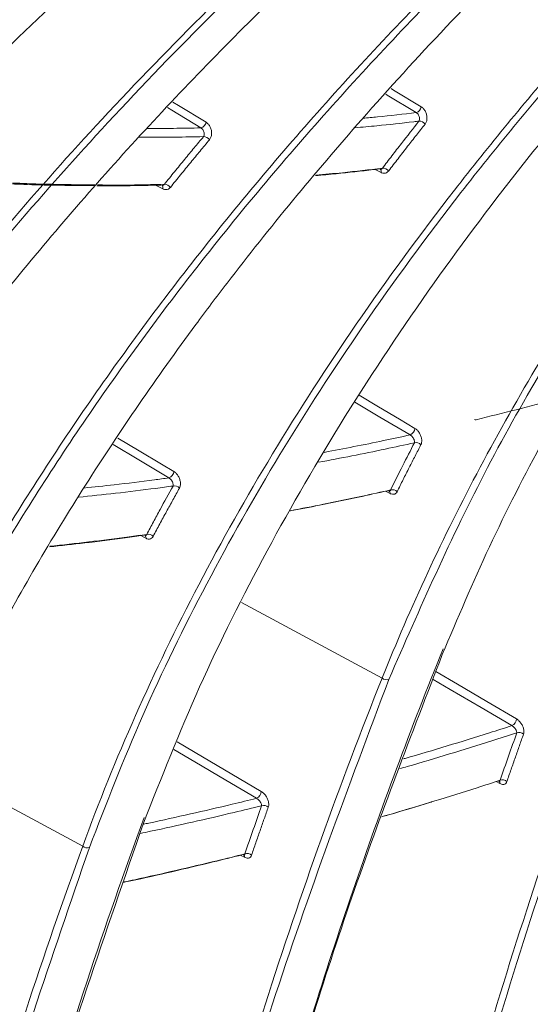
# Model space of a CAD drawing. Header units: millimetres. Extents: x 0 to 1118, y 0 to 864.
# Tile 194 of 256: x 902.45 to 907.34, y 109.91 to 119.35. Entities that reach past the tile are written whole.
import ezdxf

# ---------------------------------------------------------------- set-up
doc = ezdxf.new("R2010")
doc.units = ezdxf.units.MM

msp = doc.modelspace()

# ---------------------------------------------------------------- linework, layer by layer
at = {"color": 9, "linetype": 'Continuous', "lineweight": 15}
for p, q in [((905.911, 117.8828), (905.8467, 117.9155)), ((903.8209, 117.7265), (903.7396, 117.7681)), ((905.9972, 114.8082), (905.952, 114.8312)), ((903.6597, 114.3792), (903.6042, 114.4075)), ((904.5747, 113.7649), (905.9213, 113.0407)), ((901.6216, 112.2007), (903.0543, 111.4301)), ((907.0488, 112.0288), (907.0108, 112.0481)), ((904.6043, 111.3228), (904.5615, 111.3445))]:
    msp.add_line(p, q, dxfattribs=at)
at = {"color": 7, "linetype": 'Continuous', "lineweight": 15}
for p, q in [((905.9899, 114.8308), (905.9908, 114.8311)), ((903.6527, 114.404), (903.6528, 114.4042)), ((907.0403, 112.0481), (907.0437, 112.0494))]:
    msp.add_line(p, q, dxfattribs=at)
at = {"color": 9, "linetype": 'Continuous', "lineweight": 15, "flags": 128}
for points in [[(906.0064, 118.6867), (906.0299, 118.6725), (906.2947, 118.5127)], [(906.247, 118.4571), (905.9673, 118.6258), (905.9554, 118.6331)], [(904.1861, 118.3107), (903.9076, 118.4802), (903.866, 118.5056)], [(903.9171, 118.5582), (903.972, 118.5248), (904.2355, 118.3644)], [(905.7013, 115.7487), (905.8857, 115.6392), (906.0862, 115.5202), (906.2345, 115.4322)], [(906.1887, 115.3694), (905.8997, 115.541), (905.6584, 115.6842)], [(903.879, 114.9576), (903.5911, 115.1301), (903.347, 115.2762)], [(903.3907, 115.3399), (903.594, 115.2182), (903.8084, 115.0898), (903.9269, 115.0189)], [(906.4355, 113.1017), (906.6421, 112.9806), (906.9244, 112.815), (907.2067, 112.6495)], [(907.1637, 112.5844), (906.868, 112.7578), (906.5722, 112.9312), (906.4079, 113.0276)], [(904.7183, 111.8882), (904.4227, 112.0624), (904.1271, 112.2367), (903.9263, 112.3551)], [(903.9568, 112.4294), (904.1994, 112.2863), (904.4814, 112.1201), (904.7633, 111.9539)]]:
    msp.add_lwpolyline(points, dxfattribs=at)
at = {"color": 7, "linetype": 'Continuous', "lineweight": 15}
for centre, radius, start, end in [((906.223, 118.5258), 0.0728, 289.19561, 349.61644), ((904.1669, 118.3779), 0.0699, 285.88579, 348.85633), ((906.2788, 118.3105), 0.0648, 34.42407, 94.72031), ((904.2117, 118.1596), 0.0674, 33.42677, 90.84717), ((905.9294, 117.8597), 0.0646, 35.33876, 95.724), ((903.8382, 117.7032), 0.0672, 34.33709, 91.90612), ((906.1582, 115.4398), 0.0767, 293.43886, 354.28376), ((906.2468, 115.2345), 0.0618, 42.2451, 105.71567), ((903.8527, 115.0275), 0.0747, 290.65628, 353.33127), ((903.9325, 114.8177), 0.0635, 41.28579, 102.44667), ((906.0191, 114.783), 0.0617, 43.11087, 106.68451), ((903.6814, 114.3544), 0.0633, 42.15993, 103.46735), ((905.9639, 113.0846), 0.0611, 225.76245, 289.88592), ((907.1282, 112.6545), 0.0786, 296.85733, 356.34139), ((907.2322, 112.4571), 0.0618, 46.95265, 111.60065), ((907.0729, 112.003), 0.0621, 47.33796, 111.77544), ((904.6861, 111.9585), 0.0774, 294.58965, 356.56205), ((904.7887, 111.7589), 0.0622, 47.16496, 110.63576), ((903.0968, 111.4755), 0.0622, 226.91897, 289.38399), ((904.6282, 111.2972), 0.0625, 47.54451, 110.84668)]:
    msp.add_arc(centre, radius, start, end, dxfattribs=at)
at = {"color": 9, "linetype": 'Continuous', "lineweight": 15}
for centre, radius, start, end in [((905.8823, 117.8915), 0.03, 343.17145, 53.60211), ((903.7911, 117.7366), 0.0315, 341.35656, 51.97937), ((906.8139, 115.5351), 0.0206, 239.50054, 285.22107), ((905.9717, 114.8118), 0.0258, 351.95841, 56.90214), ((903.6332, 114.384), 0.0269, 349.69533, 56.10839), ((907.0235, 112.0305), 0.0254, 356.2327, 58.10217), ((904.5799, 111.3249), 0.0245, 354.94315, 59.14857)]:
    msp.add_arc(centre, radius, start, end, dxfattribs=at)
at = {"color": 7, "linetype": 'Continuous', "lineweight": 15}
for points, knots in [([(904.9219, 124.8177), (904.5282, 124.5816), (903.7405, 124.1092), (902.5955, 123.3622), (901.4787, 122.5881), (900.0578, 121.5329), (898.3672, 120.1631), (897.1496, 118.9915), (896.5394, 118.4045)], [0, 0, 0, 0, 0.1267357, 0.2535946, 0.3803315, 0.5072022, 0.7530432, 1, 1, 1, 1]), ([(905.2935, 124.6484), (904.85, 124.381), (903.9622, 123.8459), (902.6784, 122.9943), (901.4316, 122.1083), (899.8577, 120.8986), (898.002, 119.3224), (896.6975, 117.9699), (896.0432, 117.2916)], [0, 0, 0, 0, 0.126911, 0.253985, 0.380897, 0.507989, 0.753244, 1, 1, 1, 1]), ([(905.7656, 123.8976), (904.8489, 123.2792), (903.0096, 122.0385), (900.6277, 120.0586), (898.5459, 118.0554), (896.7637, 116.0365), (895.1664, 113.9106), (894.3083, 112.4245), (893.8776, 111.6787)], [0, 0, 0, 0, 0.1814104, 0.3640156, 0.5204421, 0.6777982, 0.8383009, 1, 1, 1, 1]), ([(906.162, 123.7742), (905.2585, 123.1633), (903.4455, 121.9376), (901.0518, 119.9464), (898.9211, 117.8861), (897.0644, 115.7562), (895.436, 113.5043), (894.0921, 111.1677), (893.0282, 108.7823), (892.5932, 107.191), (892.3747, 106.3916)], [0, 0, 0, 0, 0.130981, 0.262824, 0.383159, 0.504312, 0.62825, 0.753257, 0.876035, 1, 1, 1, 1]), ([(894.5352, 107.2968), (894.5352, 107.2968), (894.7016, 107.9336), (895.1064, 109.2144), (895.9284, 111.1405), (896.9647, 113.0608), (898.274, 115.054), (899.8782, 117.0884), (901.8408, 119.1788), (904.0887, 121.2069), (905.7695, 122.4935), (906.6447, 123.1107), (906.6447, 123.1107)], [0, 0, 0, 0, 0.000001, 0.110599, 0.221888, 0.335251, 0.449288, 0.5812, 0.714035, 0.856533, 0.999999, 1, 1, 1, 1]), ([(906.6918, 123.064), (905.8417, 122.4363), (904.1357, 121.1769), (901.9051, 119.1489), (899.9368, 117.0611), (898.3489, 115.0488), (897.054, 113.0861), (896.0253, 111.191), (895.1754, 109.2498), (894.7909, 107.9417), (894.598, 107.2855)], [0, 0, 0, 0, 0.142525, 0.285991, 0.417919, 0.550745, 0.661409, 0.772687, 0.885977, 1, 1, 1, 1]), ([(895.13, 107.5119), (895.3342, 108.188), (895.7442, 109.5451), (896.6718, 111.5897), (897.8281, 113.626), (899.2339, 115.6388), (900.8656, 117.5997), (902.7235, 119.4953), (904.7759, 121.3159), (906.296, 122.4354), (907.0582, 122.9967)], [0, 0, 0, 0, 0.1199702, 0.2408114, 0.3642746, 0.488588, 0.6145624, 0.7413129, 0.8703049, 1, 1, 1, 1]), ([(897.3589, 108.559), (897.3589, 108.559), (897.4992, 109.0332), (897.8208, 109.9846), (898.4252, 111.4138), (899.1507, 112.8404), (900.14, 114.5006), (901.4667, 116.3719), (903.241, 118.4547), (905.2965, 120.4883), (906.8466, 121.7877), (907.6577, 122.4142), (907.6577, 122.4142)], [0, 0, 0, 0, 0.000001, 0.095614, 0.191564, 0.288515, 0.385792, 0.533518, 0.682278, 0.8406, 0.999999, 1, 1, 1, 1]), ([(907.7078, 122.3709), (906.922, 121.7357), (905.3453, 120.461), (903.3069, 118.4285), (901.5269, 116.3479), (900.207, 114.4875), (899.2222, 112.8391), (898.5007, 111.4233), (897.8847, 109.9898), (897.576, 109.0279), (897.4217, 108.547)], [0, 0, 0, 0, 0.158348, 0.317744, 0.465485, 0.614233, 0.710022, 0.805809, 0.902905, 1, 1, 1, 1]), ([(897.9509, 108.775), (898.1779, 109.448), (898.6337, 110.799), (899.6261, 112.812), (900.833, 114.7952), (902.1604, 116.5907), (903.5439, 118.2026), (904.9402, 119.6388), (906.4478, 121.0299), (907.5446, 121.9061), (908.093, 122.3442)], [0, 0, 0, 0, 0.138662, 0.278334, 0.416981, 0.556523, 0.666638, 0.776757, 0.888377, 1, 1, 1, 1]), ([(900.1995, 109.9365), (900.1995, 109.9365), (900.3684, 110.4481), (900.7557, 111.4748), (901.4825, 113.0155), (902.3539, 114.5511), (903.3714, 116.0792), (904.5292, 117.5862), (905.8203, 119.0596), (907.2315, 120.4844), (908.2458, 121.3953), (908.7711, 121.8406), (908.7711, 121.8406)], [0, 0, 0, 0, 0.000001, 0.12194, 0.244383, 0.368326, 0.492753, 0.619352, 0.746416, 0.873, 0.999999, 1, 1, 1, 1]), ([(908.8239, 121.8009), (908.3108, 121.3519), (907.283, 120.4524), (905.8807, 119.0291), (904.5878, 117.5586), (903.4384, 116.0635), (902.43, 114.5534), (901.5635, 113.031), (900.8215, 111.4844), (900.4488, 110.444), (900.2624, 109.9238)], [0, 0, 0, 0, 0.126596, 0.253598, 0.380205, 0.507267, 0.629479, 0.751687, 0.875845, 1, 1, 1, 1]), ([(900.7872, 110.1544), (900.9804, 110.6841), (901.3669, 111.7437), (902.1431, 113.327), (903.0566, 114.8928), (903.8544, 116.0537), (904.7342, 117.2231), (905.7726, 118.4816), (907.3556, 120.1616), (908.6027, 121.2636), (909.2262, 121.8146)], [0, 0, 0, 0, 0.129045, 0.258095, 0.387105, 0.516119, 0.549984, 0.68551, 0.842751, 1, 1, 1, 1]), ([(903.0543, 111.4301), (903.0543, 111.4301), (903.2064, 111.8476), (903.5448, 112.6845), (904.1513, 113.9395), (904.8569, 115.1912), (905.6724, 116.4545), (906.5988, 117.7213), (907.6362, 118.9824), (908.7651, 120.2125), (909.5748, 121.0074), (909.9937, 121.3982), (909.9937, 121.3983)], [0, 0, 0, 0, 0.000001, 0.120491, 0.241318, 0.363143, 0.485292, 0.613809, 0.742673, 0.871177, 0.999999, 1, 1, 1, 1]), ([(903.6363, 111.6509), (903.8077, 112.0858), (904.151, 112.9569), (904.8026, 114.2589), (905.5513, 115.5517), (906.3856, 116.8033), (907.2927, 118.0109), (908.2671, 119.1733), (909.3181, 120.3141), (910.0838, 121.049), (910.4667, 121.4164)], [0, 0, 0, 0, 0.128261, 0.256923, 0.385178, 0.513803, 0.634798, 0.755794, 0.877896, 1, 1, 1, 1]), ([(910.0491, 121.3623), (909.6394, 120.9693), (908.8191, 120.1823), (907.697, 118.9538), (906.6585, 117.6952), (905.7369, 116.4361), (904.9264, 115.1835), (904.2245, 113.94), (903.6086, 112.6826), (903.2811, 111.8387), (903.1174, 111.4168)], [0, 0, 0, 0, 0.128512, 0.257337, 0.385858, 0.514722, 0.635391, 0.756058, 0.87803, 1, 1, 1, 1]), ([(906.4964, 113.2654), (906.6419, 113.6093), (906.9333, 114.2978), (907.4588, 115.3279), (908.0472, 116.3532), (908.9063, 117.6823), (910.1088, 119.3073), (911.2495, 120.5404), (911.8216, 121.1588)], [0, 0, 0, 0, 0.1270477, 0.2543485, 0.3813922, 0.5086732, 0.7535609, 1, 1, 1, 1]), ([(905.9213, 113.0407), (905.9213, 113.0408), (906.19, 113.7148), (906.8193, 115.069), (908.0392, 117.108), (909.5339, 119.1327), (910.7082, 120.4529), (911.3328, 121.0968), (911.3328, 121.0968)], [0, 0, 0, 0, 0.000001, 0.243684, 0.489146, 0.744587, 0.999999, 1, 1, 1, 1]), ([(911.3906, 121.0647), (911.0842, 120.7414), (910.4709, 120.0943), (909.6256, 119.0967), (908.8369, 118.0823), (907.8967, 116.7415), (906.872, 115.0555), (906.2812, 113.7048), (905.9847, 113.0271)], [0, 0, 0, 0, 0.127618, 0.255445, 0.383068, 0.510918, 0.754586, 1, 1, 1, 1]), ([(906.3322, 118.3471), (906.337, 118.3547), (906.3466, 118.37), (906.3514, 118.4014), (906.3481, 118.435), (906.3365, 118.4672), (906.3183, 118.4952), (906.3025, 118.5069), (906.2947, 118.5127)], [0, 0, 0, 0, 0.164264, 0.333951, 0.502297, 0.668876, 0.834393, 1, 1, 1, 1]), ([(906.2734, 118.3751), (906.2753, 118.3788), (906.2792, 118.3864), (906.2799, 118.4019), (906.2766, 118.4185), (906.2694, 118.4344), (906.2593, 118.4483), (906.2511, 118.4541), (906.247, 118.4571)], [0, 0, 0, 0, 0.1651775, 0.3367475, 0.5067032, 0.6735529, 0.8375186, 1, 1, 1, 1]), ([(904.2107, 118.227), (904.2127, 118.2309), (904.2169, 118.2388), (904.218, 118.2547), (904.2151, 118.2716), (904.2082, 118.2877), (904.1983, 118.3019), (904.1901, 118.3078), (904.1861, 118.3107)], [0, 0, 0, 0, 0.168608, 0.340937, 0.511008, 0.677036, 0.839434, 1, 1, 1, 1]), ([(904.2679, 118.1967), (904.2731, 118.2045), (904.2836, 118.2202), (904.2895, 118.2523), (904.2872, 118.2862), (904.2765, 118.3186), (904.2589, 118.3468), (904.2433, 118.3586), (904.2355, 118.3644)], [0, 0, 0, 0, 0.16729, 0.337174, 0.505248, 0.671024, 0.835462, 1, 1, 1, 1]), ([(905.923, 117.924), (905.9533, 117.9637), (906.0138, 118.043), (906.1302, 118.1934), (906.2173, 118.304), (906.2734, 118.3751)], [0, 0, 0, 0, 0.262855, 0.525717, 1, 1, 1, 1]), ([(906.3322, 118.3471), (906.3042, 118.3117), (906.248, 118.2408), (906.1616, 118.1303), (906.0729, 118.0158), (906.0124, 117.9367), (905.9822, 117.8971)], [0, 0, 0, 0, 0.23714, 0.474284, 0.737139, 1, 1, 1, 1]), ([(903.8359, 117.7703), (903.8683, 117.8104), (903.933, 117.8906), (904.028, 118.0068), (904.1205, 118.1189), (904.1806, 118.191), (904.2107, 118.227)], [0, 0, 0, 0, 0.262486, 0.5249781, 0.7624868, 1, 1, 1, 1]), ([(904.2679, 118.1967), (904.2379, 118.1608), (904.1778, 118.0889), (904.0855, 117.977), (903.9906, 117.8611), (903.9259, 117.7811), (903.8936, 117.7411)], [0, 0, 0, 0, 0.237509, 0.475023, 0.737508, 1, 1, 1, 1]), ([(905.8898, 117.9171), (905.8731, 117.9151), (905.7368, 117.899), (905.534, 117.8762), (905.3491, 117.8592), (905.2827, 117.8531)], [0, 0, 0, 0, 0.082185, 0.670452, 1, 1, 1, 1]), ([(905.2862, 117.8574), (905.3716, 117.8652), (905.583, 117.8845), (905.796, 117.9093), (905.923, 117.924)], [0, 0, 0, 0, 0.4041, 1, 1, 1, 1]), ([(905.9068, 117.9141), (905.9096, 117.9145), (905.9164, 117.9155), (905.9206, 117.9209), (905.923, 117.924)], [0, 0, 0, 0, 0.427533, 1, 1, 1, 1]), ([(905.911, 117.8828), (905.9124, 117.8821), (905.9221, 117.8774), (905.9405, 117.8737), (905.9645, 117.8789), (905.9763, 117.891), (905.9822, 117.8971)], [0, 0, 0, 0, 0.053822, 0.367326, 0.683795, 1, 1, 1, 1]), ([(902.3813, 117.7827), (902.4429, 117.78), (902.7037, 117.769), (902.9678, 117.7668), (903.1694, 117.765)], [0, 0, 0, 0, 0.236406, 1, 1, 1, 1]), ([(903.1627, 117.7572), (902.95, 117.7589), (902.6885, 117.761), (902.4301, 117.7718), (902.3818, 117.7738)], [0, 0, 0, 0, 0.813065, 1, 1, 1, 1]), ([(903.8022, 117.7631), (903.756, 117.762), (903.573, 117.7577), (903.3675, 117.7533), (903.2105, 117.7563), (903.1882, 117.7567)], [0, 0, 0, 0, 0.224897, 0.88998, 1, 1, 1, 1]), ([(903.195, 117.7646), (903.2281, 117.764), (903.3958, 117.7607), (903.6103, 117.765), (903.7915, 117.7692), (903.8359, 117.7703)], [0, 0, 0, 0, 0.156529, 0.792976, 1, 1, 1, 1]), ([(903.8167, 117.7594), (903.8205, 117.76), (903.8283, 117.761), (903.8334, 117.7672), (903.8359, 117.7703)], [0, 0, 0, 0, 0.491793, 1, 1, 1, 1]), ([(903.8209, 117.7265), (903.8222, 117.7259), (903.8317, 117.7213), (903.8503, 117.7174), (903.8749, 117.7227), (903.8874, 117.7349), (903.8936, 117.7411)], [0, 0, 0, 0, 0.0496094, 0.3639662, 0.6821328, 1, 1, 1, 1]), ([(906.2301, 115.294), (906.2307, 115.297), (906.232, 115.3037), (906.2295, 115.3173), (906.2231, 115.3329), (906.2134, 115.3477), (906.2016, 115.3609), (906.1929, 115.3666), (906.1887, 115.3694)], [0, 0, 0, 0, 0.1397446, 0.3238059, 0.5033022, 0.6747949, 0.8391965, 1, 1, 1, 1]), ([(906.2926, 115.2761), (906.2951, 115.2822), (906.3008, 115.2963), (906.3011, 115.3247), (906.2936, 115.3573), (906.2788, 115.3881), (906.2585, 115.415), (906.2425, 115.4264), (906.2345, 115.4322)], [0, 0, 0, 0, 0.1375808, 0.3170133, 0.4927072, 0.6636317, 0.8317368, 1, 1, 1, 1]), ([(906.0014, 114.8421), (906.0399, 114.9198), (906.1145, 115.0706), (906.1924, 115.2211), (906.2301, 115.294)], [0, 0, 0, 0, 0.515668, 1, 1, 1, 1]), ([(906.2926, 115.2761), (906.2737, 115.2397), (906.2359, 115.167), (906.179, 115.0554), (906.1216, 114.9415), (906.0833, 114.8639), (906.0641, 114.8251)], [0, 0, 0, 0, 0.2421636, 0.4843324, 0.7421631, 1, 1, 1, 1]), ([(903.9803, 114.8596), (903.9831, 114.866), (903.9895, 114.8806), (903.9909, 114.91), (903.9843, 114.9432), (903.9703, 114.9745), (903.9506, 115.0016), (903.9348, 115.0131), (903.9269, 115.0189)], [0, 0, 0, 0, 0.141027, 0.321078, 0.496612, 0.666523, 0.833175, 1, 1, 1, 1]), ([(905.6276, 98.0874), (905.6451, 98.6943), (905.6801, 99.9096), (905.8359, 101.7103), (906.0621, 103.5068), (906.365, 105.2935), (906.7307, 107.0345), (907.2967, 109.2856), (908.1271, 111.9917), (908.9525, 113.9953), (909.366, 114.9988)], [0, 0, 0, 0, 0.094216, 0.188658, 0.289744, 0.391004, 0.492715, 0.59455, 0.796908, 1, 1, 1, 1]), ([(903.9189, 114.8797), (903.9195, 114.8828), (903.9211, 114.89), (903.9189, 114.9042), (903.9128, 114.9203), (903.9034, 114.9355), (903.8918, 114.949), (903.8833, 114.9548), (903.879, 114.9576)], [0, 0, 0, 0, 0.143703, 0.32917, 0.509027, 0.679481, 0.841788, 1, 1, 1, 1]), ([(903.6667, 114.416), (903.6879, 114.4559), (903.7302, 114.5356), (903.8138, 114.6902), (903.8773, 114.8048), (903.9189, 114.8797)], [0, 0, 0, 0, 0.257459, 0.514924, 1, 1, 1, 1]), ([(903.9803, 114.8596), (903.9595, 114.8222), (903.9178, 114.7475), (903.8551, 114.6331), (903.7918, 114.5162), (903.7495, 114.4367), (903.7284, 114.397)], [0, 0, 0, 0, 0.242536, 0.485077, 0.742536, 1, 1, 1, 1]), ([(905.9723, 114.8345), (905.8794, 114.814), (905.6619, 114.7659), (905.3516, 114.7011), (905.1347, 114.6593), (905.0416, 114.6414)], [0, 0, 0, 0, 0.298462, 0.698582, 1, 1, 1, 1]), ([(905.0429, 114.6437), (905.1484, 114.664), (905.3774, 114.7081), (905.697, 114.7748), (905.9114, 114.8222), (906.0014, 114.8421)], [0, 0, 0, 0, 0.331208, 0.719552, 1, 1, 1, 1]), ([(905.9897, 114.8313), (905.9922, 114.8319), (905.998, 114.8334), (906.0001, 114.8389), (906.0014, 114.8421)], [0, 0, 0, 0, 0.441028, 1, 1, 1, 1]), ([(905.9972, 114.8082), (906.0003, 114.8068), (906.0115, 114.8016), (906.0306, 114.7991), (906.0514, 114.806), (906.0599, 114.8187), (906.0641, 114.8251)], [0, 0, 0, 0, 0.109514, 0.401764, 0.701094, 1, 1, 1, 1]), ([(905.0948, 97.8215), (905.1109, 98.4284), (905.143, 99.6437), (905.2946, 101.4462), (905.5169, 103.2459), (905.8162, 105.0373), (906.1789, 106.7827), (906.7395, 109.041), (907.5744, 111.7445), (908.3701, 113.7812), (908.799, 114.7696), (908.799, 114.7696)], [0, 0, 0, 0, 0.0940406, 0.1883079, 0.2894435, 0.3907549, 0.4925212, 0.5944125, 0.7968389, 0.9999994, 1, 1, 1, 1]), ([(908.8628, 114.7555), (908.4532, 113.7532), (907.6326, 111.7449), (906.8088, 109.0375), (906.2481, 106.7848), (905.8865, 105.0454), (905.5864, 103.2519), (905.3636, 101.4483), (905.212, 99.6431), (905.1802, 98.4292), (905.1642, 97.8216)], [0, 0, 0, 0, 0.202472, 0.405647, 0.506838, 0.608147, 0.709863, 0.811747, 0.905769, 1, 1, 1, 1]), ([(902.7382, 114.3026), (902.8628, 114.3161), (903.1157, 114.3435), (903.4256, 114.3828), (903.6108, 114.4083), (903.6667, 114.416)], [0, 0, 0, 0, 0.4043366, 0.8202503, 1, 1, 1, 1]), ([(903.6527, 114.4041), (903.6527, 114.4041), (903.6567, 114.4034), (903.6623, 114.4071), (903.6652, 114.413), (903.6667, 114.416)], [0, 0, 0, 0, 0.00382, 0.493744, 1, 1, 1, 1]), ([(903.6371, 114.4078), (903.578, 114.3996), (903.3895, 114.3736), (903.0884, 114.3354), (902.8475, 114.3093), (902.7349, 114.297)], [0, 0, 0, 0, 0.1956, 0.623918, 1, 1, 1, 1]), ([(903.6597, 114.3792), (903.6626, 114.3778), (903.6738, 114.3726), (903.6931, 114.3702), (903.7146, 114.3773), (903.7238, 114.3904), (903.7284, 114.397)], [0, 0, 0, 0, 0.105648, 0.398336, 0.699406, 1, 1, 1, 1]), ([(906.5035, 113.3199), (906.5035, 113.3199), (906.1981, 112.5632), (905.6206, 111.0138), (904.865, 108.595), (904.2267, 106.0779), (903.787, 103.8163), (903.5001, 101.8419), (903.3246, 100.1892), (903.2063, 98.4912), (903.1903, 97.3176), (903.1823, 96.7302)], [0, 0, 0, 0, 0.0000006, 0.1575122, 0.3153246, 0.4713085, 0.6276881, 0.7203875, 0.8132142, 0.9065064, 1, 1, 1, 1]), ([(903.1811, 96.6901), (903.1811, 96.6901), (903.181, 97.2759), (903.2079, 98.4333), (903.3199, 100.1277), (903.496, 101.7837), (903.7823, 103.762), (904.2218, 106.0266), (904.8601, 108.5388), (905.6095, 110.964), (906.2006, 112.4977), (906.4964, 113.2654)], [0, 0, 0, 0, 0.000001, 0.092596, 0.185407, 0.278753, 0.372238, 0.528217, 0.684622, 0.842155, 1, 1, 1, 1]), ([(902.6496, 96.5595), (902.6702, 97.5096), (902.7051, 99.1143), (902.9178, 101.2685), (903.1686, 103.097), (903.4891, 104.8776), (903.9962, 107.1825), (904.7689, 109.9433), (905.5166, 112.0275), (905.9213, 113.0407), (905.9213, 113.0407)], [0, 0, 0, 0, 0.153088, 0.258581, 0.364281, 0.470511, 0.576882, 0.788049, 0.999999, 1, 1, 1, 1]), ([(905.9847, 113.0271), (905.5992, 112.0006), (904.8268, 109.944), (904.0652, 107.1802), (903.5583, 104.8818), (903.2388, 103.1079), (902.9872, 101.277), (902.774, 99.1174), (902.7395, 97.5091), (902.719, 96.5602)], [0, 0, 0, 0, 0.211223, 0.4231848, 0.5287477, 0.6344422, 0.7406044, 0.8469625, 1, 1, 1, 1]), ([(907.2744, 112.5023), (907.2756, 112.5068), (907.2791, 112.5192), (907.2779, 112.5445), (907.2686, 112.5761), (907.2523, 112.6062), (907.231, 112.6326), (907.2148, 112.6439), (907.2067, 112.6495)], [0, 0, 0, 0, 0.104014, 0.28986, 0.472322, 0.650126, 0.825008, 1, 1, 1, 1]), ([(907.2094, 112.5146), (907.2096, 112.5167), (907.21, 112.5225), (907.207, 112.5343), (907.1997, 112.5491), (907.1893, 112.5634), (907.1768, 112.576), (907.1681, 112.5816), (907.1637, 112.5844)], [0, 0, 0, 0, 0.105404, 0.295395, 0.481572, 0.660232, 0.831923, 1, 1, 1, 1]), ([(907.0499, 112.0607), (907.0768, 112.1383), (907.1295, 112.29), (907.1832, 112.4409), (907.2094, 112.5146)], [0, 0, 0, 0, 0.511123, 1, 1, 1, 1]), ([(907.2744, 112.5023), (907.2613, 112.4655), (907.235, 112.3918), (907.1953, 112.2794), (907.1553, 112.165), (907.1284, 112.0875), (907.115, 112.0487)], [0, 0, 0, 0, 0.2444383, 0.4888777, 0.7444382, 1, 1, 1, 1]), ([(905.9185, 111.7121), (905.9519, 111.7217), (906.1199, 111.77), (906.4235, 111.8621), (906.7673, 111.9693), (906.9764, 112.0369), (907.0499, 112.0607)], [0, 0, 0, 0, 0.088874, 0.447248, 0.805657, 1, 1, 1, 1]), ([(907.0399, 112.049), (907.0423, 112.0498), (907.0476, 112.0517), (907.0491, 112.0575), (907.0499, 112.0607)], [0, 0, 0, 0, 0.451376, 1, 1, 1, 1]), ([(907.0488, 112.0288), (907.0535, 112.0267), (907.0664, 112.021), (907.0861, 112.0201), (907.105, 112.0286), (907.1117, 112.042), (907.115, 112.0487)], [0, 0, 0, 0, 0.159135, 0.4359229, 0.71807, 1, 1, 1, 1]), ([(904.7668, 111.8171), (904.7668, 111.8194), (904.7668, 111.8255), (904.763, 111.8378), (904.755, 111.8528), (904.7441, 111.8671), (904.7314, 111.8798), (904.7226, 111.8854), (904.7183, 111.8882)], [0, 0, 0, 0, 0.112611, 0.307974, 0.496337, 0.672815, 0.839005, 1, 1, 1, 1]), ([(904.831, 111.8045), (904.8323, 111.8093), (904.8359, 111.8223), (904.8344, 111.8486), (904.8249, 111.8806), (904.8085, 111.9107), (904.7874, 111.937), (904.7714, 111.9483), (904.7633, 111.9539)], [0, 0, 0, 0, 0.1100327, 0.2988042, 0.4817692, 0.6573621, 0.8285991, 1, 1, 1, 1]), ([(904.606, 111.3555), (904.633, 111.4339), (904.6861, 111.5883), (904.7402, 111.7417), (904.7668, 111.8171)], [0, 0, 0, 0, 0.508028, 1, 1, 1, 1]), ([(904.831, 111.8045), (904.8177, 111.7668), (904.7911, 111.6915), (904.751, 111.5769), (904.7107, 111.4608), (904.6838, 111.3824), (904.6704, 111.3432)], [0, 0, 0, 0, 0.245986, 0.491973, 0.745986, 1, 1, 1, 1]), ([(906.3945, 111.854), (906.3917, 111.8531), (906.2535, 111.8098), (906.0947, 111.7623), (905.9391, 111.7175), (905.9183, 111.7115)], [0, 0, 0, 0, 0.017866, 0.868406, 1, 1, 1, 1]), ([(903.6438, 111.705), (903.6438, 111.705), (903.2623, 110.6737), (902.5628, 108.5438), (901.9025, 106.033), (901.6232, 104.5649), (901.5679, 104.2738)], [0, 0, 0, 0, 0.000001, 0.444103, 0.889783, 1, 1, 1, 1]), ([(900.7388, 96.0177), (900.7388, 96.0177), (900.7386, 96.622), (900.768, 97.8666), (900.895, 99.7084), (901.1035, 101.5523), (901.3815, 103.3505), (901.8381, 105.6852), (902.5424, 108.5003), (903.2712, 110.5994), (903.6363, 111.6509)], [0, 0, 0, 0, 0.000001, 0.10237, 0.213743, 0.32536, 0.437584, 0.549968, 0.774556, 1, 1, 1, 1]), ([(900.2073, 95.9201), (900.2146, 96.4781), (900.2305, 97.6848), (900.3545, 99.4797), (900.5551, 101.3179), (900.8269, 103.1096), (901.2738, 105.446), (901.9782, 108.2584), (902.6751, 110.3913), (903.0543, 111.4301), (903.0543, 111.4301)], [0, 0, 0, 0, 0.096139, 0.207923, 0.31995, 0.432586, 0.545381, 0.772257, 0.999999, 1, 1, 1, 1]), ([(903.1174, 111.4168), (902.7573, 110.3657), (902.0359, 108.2596), (901.3427, 105.445), (900.8959, 103.1157), (900.6252, 101.3312), (900.4238, 99.4905), (900.2995, 97.6891), (900.2839, 96.478), (900.2767, 95.9208)], [0, 0, 0, 0, 0.226941, 0.454688, 0.566556, 0.678572, 0.79112, 0.903895, 1, 1, 1, 1]), ([(904.5786, 111.3467), (904.4868, 111.3238), (904.2628, 111.2681), (903.9076, 111.1846), (903.6229, 111.1199), (903.4704, 111.0877), (903.4489, 111.0831)], [0, 0, 0, 0, 0.242869, 0.5928123, 0.9427897, 1, 1, 1, 1]), ([(903.4502, 111.0868), (903.4843, 111.094), (903.6494, 111.1288), (903.9466, 111.1963), (904.2979, 111.2789), (904.518, 111.3336), (904.606, 111.3555)], [0, 0, 0, 0, 0.08892, 0.430671, 0.772454, 1, 1, 1, 1]), ([(904.596, 111.3431), (904.5986, 111.344), (904.6042, 111.346), (904.6054, 111.3523), (904.606, 111.3555)], [0, 0, 0, 0, 0.481997, 1, 1, 1, 1]), ([(904.5963, 111.3424), (904.598, 111.3428), (904.5999, 111.3433), (904.5991, 111.3435), (904.599, 111.3435)], [0, 0, 0, 0, 0.952947, 1, 1, 1, 1]), ([(904.6043, 111.3228), (904.6088, 111.3207), (904.6216, 111.3151), (904.6413, 111.314), (904.6604, 111.3228), (904.667, 111.3364), (904.6704, 111.3432)], [0, 0, 0, 0, 0.153002, 0.429578, 0.714966, 1, 1, 1, 1])]:
    msp.add_open_spline(points, degree=3, knots=knots, dxfattribs=at)
at = {"color": 9, "linetype": 'Continuous', "lineweight": 15}
for points, knots in [([(905.7375, 118.4038), (905.7836, 118.408), (905.9527, 118.4233), (906.1231, 118.4428), (906.247, 118.4571)], [0, 0, 0, 0, 0.272743, 1, 1, 1, 1]), ([(903.6715, 118.3052), (903.7552, 118.3053), (903.9261, 118.3055), (904.0982, 118.309), (904.1861, 118.3107)], [0, 0, 0, 0, 0.489466, 1, 1, 1, 1]), ([(906.2734, 118.3751), (906.2573, 118.3732), (906.1224, 118.3574), (905.9175, 118.3349), (905.73, 118.318), (905.6601, 118.3117)], [0, 0, 0, 0, 0.078774, 0.656505, 1, 1, 1, 1]), ([(904.2107, 118.227), (904.1199, 118.2252), (903.9383, 118.2216), (903.7317, 118.22), (903.6163, 118.2214), (903.5906, 118.2218)], [0, 0, 0, 0, 0.437399, 0.874834, 1, 1, 1, 1]), ([(906.8193, 115.5153), (906.9475, 115.5469), (907.2039, 115.6102), (907.4972, 115.6865), (907.6625, 115.7323), (907.6988, 115.7423)], [0, 0, 0, 0, 0.438379, 0.876808, 1, 1, 1, 1]), ([(905.3671, 115.2023), (905.5558, 115.2385), (905.8289, 115.2908), (906.1038, 115.3509), (906.1887, 115.3694)], [0, 0, 0, 0, 0.691231, 1, 1, 1, 1]), ([(906.2301, 115.294), (906.1368, 115.2736), (905.8295, 115.2064), (905.5244, 115.1479), (905.3119, 115.1072)], [0, 0, 0, 0, 0.303481, 1, 1, 1, 1]), ([(903.0645, 114.8607), (903.1612, 114.8708), (903.3856, 114.8944), (903.6575, 114.928), (903.8327, 114.9514), (903.879, 114.9576)], [0, 0, 0, 0, 0.357598, 0.830043, 1, 1, 1, 1]), ([(903.9189, 114.8797), (903.8637, 114.8723), (903.6795, 114.8475), (903.377, 114.8103), (903.1309, 114.7845), (903.0127, 114.7721)], [0, 0, 0, 0, 0.181826, 0.606985, 1, 1, 1, 1]), ([(906.1246, 112.2661), (906.1298, 112.2675), (906.2691, 112.3072), (906.5434, 112.3899), (906.8848, 112.495), (907.0918, 112.5613), (907.1637, 112.5844)], [0, 0, 0, 0, 0.014912, 0.403852, 0.792832, 1, 1, 1, 1]), ([(907.2094, 112.5146), (907.1295, 112.4889), (906.9143, 112.4199), (906.5647, 112.3122), (906.2715, 112.224), (906.1134, 112.1791), (906.0897, 112.1724)], [0, 0, 0, 0, 0.213565, 0.574895, 0.936262, 1, 1, 1, 1]), ([(903.6377, 111.6406), (903.6539, 111.644), (903.8026, 111.6747), (904.0851, 111.7379), (904.4293, 111.8175), (904.6407, 111.8692), (904.7183, 111.8882)], [0, 0, 0, 0, 0.0451119, 0.4151504, 0.7852268, 1, 1, 1, 1]), ([(904.7668, 111.8171), (904.6793, 111.7957), (904.4578, 111.7414), (904.1035, 111.6593), (903.8033, 111.5924), (903.637, 111.5581), (903.6034, 111.5512)], [0, 0, 0, 0, 0.224842, 0.568895, 0.912984, 1, 1, 1, 1])]:
    msp.add_open_spline(points, degree=3, knots=knots, dxfattribs=at)

doc.saveas('drawing.dxf')
